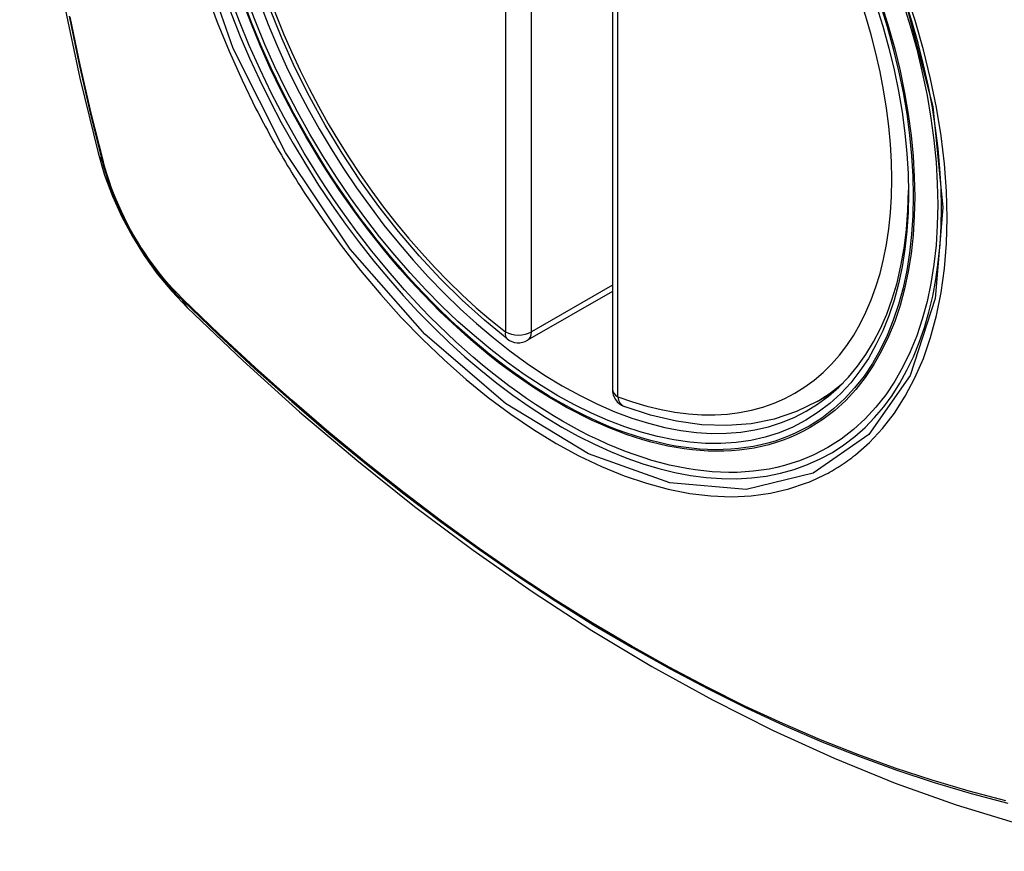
# Model space of a CAD drawing. Header units: inches. Extents: x 25 to 686, y 75 to 314.
# Tile 146 of 160: x 674.322 to 674.957, y 254.445 to 254.981. Entities that reach past the tile are written whole.
import ezdxf

# ---------------------------------------------------------------- set-up
doc = ezdxf.new("R2010")
doc.units = ezdxf.units.IN
doc.header["$MEASUREMENT"] = 0
doc.layers.add('Visible Edges(ANSI)', color=7, linetype='Continuous', lineweight=25)
doc.layers.add('Visible Tangent Edges(ANSI)', color=7, linetype='Continuous', lineweight=25)

msp = doc.modelspace()

# ---------------------------------------------------------------- linework, layer by layer
at = {"layer": 'Visible Edges(ANSI)'}
for p, q in [((674.70395, 255.22758), (674.70395, 254.7429)), ((674.70395, 254.80602), (674.64929, 254.77446)), ((674.83607, 254.73507), (674.84634, 254.741))]:
    msp.add_line(p, q, dxfattribs=at)
at = {"layer": 'Visible Edges(ANSI)', "flags": 128}
for points in [[(674.37569, 255.60257), (674.36285, 255.56452), (674.35179, 255.52533), (674.34249, 255.4851), (674.33493, 255.44388), (674.32909, 255.40174), (674.32494, 255.35874), (674.32247, 255.31495), (674.32165, 255.27042), (674.32246, 255.22522), (674.32489, 255.17942), (674.32891, 255.13306), (674.33451, 255.08623), (674.34166, 255.03898), (674.35034, 254.99138), (674.36053, 254.9435), (674.3722, 254.89541)], [(674.63614, 254.77536), (674.62145, 254.78737), (674.60704, 254.80036), (674.59296, 254.81427), (674.57927, 254.82903), (674.56604, 254.84458), (674.55332, 254.86087), (674.54116, 254.8778), (674.52962, 254.8953), (674.51875, 254.91329), (674.5086, 254.9317), (674.49922, 254.95044), (674.49064, 254.96944), (674.4829, 254.98859)], [(674.3722, 254.89541), (674.37644, 254.88112), (674.38158, 254.8674), (674.38757, 254.85419), (674.39437, 254.84147), (674.40199, 254.82922), (674.41043, 254.81744), (674.41974, 254.80612), (674.43, 254.79531)], [(674.43, 254.79531), (674.46581, 254.76115), (674.50218, 254.72838), (674.53906, 254.69707), (674.5764, 254.66725), (674.61416, 254.63899), (674.6523, 254.61233), (674.69076, 254.58732), (674.72949, 254.56402), (674.76846, 254.54247), (674.80763, 254.52271), (674.84694, 254.5048), (674.88635, 254.48879), (674.92583, 254.47473), (674.96532, 254.46266), (675.00478, 254.45265), (675.04416, 254.44475)], [(674.83607, 254.73507), (674.82266, 254.72848), (674.80839, 254.72366), (674.7934, 254.72064), (674.7778, 254.71941), (674.76172, 254.71996), (674.74526, 254.72225), (674.72852, 254.72623), (674.71158, 254.73186)]]:
    msp.add_lwpolyline(points, dxfattribs=at)
at = {"layer": 'Visible Edges(ANSI)'}
for centre, start, end in [((674.64338, 254.78469), 232.17173, 300), ((674.71576, 254.7429), 180, 249.28185)]:
    msp.add_arc(centre, 0.01181, start, end, dxfattribs=at)
msp.add_ellipse((674.66878, 254.99991), major_axis=(-0.15994, 0.27703), ratio=0.57735, dxfattribs=at)
msp.add_ellipse((674.67226, 255.00191), major_axis=(0.15748, -0.27276), ratio=0.57735, start_param=2.363977, end_param=7.060801, dxfattribs=at)
at = {"layer": 'Visible Tangent Edges(ANSI)'}
for p, q in [((674.63503, 255.26454), (674.63503, 254.77987)), ((674.65173, 254.77987), (674.65173, 255.26454)), ((674.70741, 254.73808), (674.70741, 255.22275)), ((674.37573, 254.88929), (674.37561, 254.88974)), ((674.70395, 254.81002), (674.65173, 254.77987)), ((674.42679, 254.80109), (674.42646, 254.80142))]:
    msp.add_line(p, q, dxfattribs=at)
at = {"layer": 'Visible Tangent Edges(ANSI)', "flags": 128}
for points in [[(674.89291, 254.99371), (674.91064, 254.92522), (674.91718, 254.86006), (674.91225, 254.80142), (674.89599, 254.75178), (674.86936, 254.71364), (674.83357, 254.68876), (674.79021, 254.6782), (674.74107, 254.6824), (674.68852, 254.70115), (674.63498, 254.73365), (674.58299, 254.77832), (674.53486, 254.83325), (674.49301, 254.89562), (674.45939, 254.9627), (674.43525, 255.03177)], [(674.44212, 254.99867), (674.44906, 254.97975), (674.45672, 254.96095), (674.46506, 254.94232), (674.47408, 254.9239)], [(674.86081, 254.70062), (674.86988, 254.70862), (674.87827, 254.71759), (674.88596, 254.7275), (674.89292, 254.73839), (674.89915, 254.75018), (674.9046, 254.76283), (674.90927, 254.77626), (674.91311, 254.79042), (674.9161, 254.80523), (674.91823, 254.82069), (674.91951, 254.83683), (674.91994, 254.85354), (674.91952, 254.87076), (674.91824, 254.8884), (674.91609, 254.90638), (674.9131, 254.92465), (674.90928, 254.94318), (674.90464, 254.96189), (674.8992, 254.98073), (674.89297, 254.99964)], [(674.35352, 254.98355), (674.35996, 254.95251), (674.36707, 254.92132), (674.37483, 254.88998)], [(674.37561, 254.88974), (674.36784, 254.921), (674.36072, 254.95213), (674.35426, 254.9831)], [(674.47408, 254.9239), (674.47527, 254.92156), (674.47648, 254.91923), (674.4777, 254.91691), (674.47893, 254.91459), (674.48017, 254.91227), (674.48142, 254.90996), (674.48268, 254.90765), (674.48395, 254.90535), (674.48523, 254.90306), (674.48652, 254.90076), (674.48782, 254.89848), (674.48913, 254.8962), (674.49045, 254.89392), (674.49178, 254.89165), (674.49312, 254.88939), (674.49447, 254.88713), (674.49583, 254.88488), (674.4972, 254.88263), (674.49857, 254.88039), (674.49996, 254.87816), (674.50136, 254.87593), (674.50276, 254.87371), (674.50418, 254.8715), (674.50561, 254.86929)], [(674.37483, 254.88998), (674.37592, 254.88594), (674.37712, 254.88187), (674.37843, 254.8778), (674.37985, 254.87373), (674.38138, 254.86966), (674.38301, 254.86559), (674.38474, 254.86155), (674.38656, 254.85752), (674.38848, 254.85351), (674.3905, 254.84954), (674.3926, 254.84561), (674.39479, 254.84172), (674.39707, 254.83787), (674.39942, 254.83408), (674.40186, 254.83035), (674.40436, 254.82669), (674.40694, 254.82309), (674.40958, 254.81957), (674.41229, 254.81613), (674.41505, 254.81277), (674.41787, 254.80951), (674.42074, 254.80633), (674.42365, 254.80326), (674.42661, 254.80029)], [(674.42646, 254.80142), (674.42356, 254.80435), (674.42071, 254.80738), (674.41791, 254.8105), (674.41516, 254.81371), (674.41246, 254.817), (674.40981, 254.82038), (674.40723, 254.82383), (674.40472, 254.82735), (674.40227, 254.83093), (674.39989, 254.83458), (674.39759, 254.83829), (674.39537, 254.84205), (674.39322, 254.84585), (674.39117, 254.8497), (674.38919, 254.85358), (674.38731, 254.85749), (674.38552, 254.86143), (674.38382, 254.86539), (674.38222, 254.86937), (674.38071, 254.87335), (674.37931, 254.87734), (674.37801, 254.88133), (674.37682, 254.88532), (674.37573, 254.88929)], [(674.50561, 254.86929), (674.51709, 254.85223), (674.52909, 254.83564), (674.54158, 254.81958), (674.55451, 254.8041), (674.56782, 254.78928), (674.58147, 254.77515), (674.59541, 254.7618), (674.60958, 254.74925), (674.62394, 254.73756), (674.63844, 254.72675), (674.65305, 254.71684), (674.66772, 254.70788), (674.68241, 254.6999), (674.69703, 254.69295), (674.71153, 254.68705), (674.72588, 254.68219), (674.74001, 254.67841), (674.75389, 254.6757), (674.76748, 254.67408), (674.78073, 254.67357), (674.79358, 254.67416), (674.80597, 254.67583), (674.81788, 254.67859), (674.82928, 254.68242)], [(674.42661, 254.80029), (674.44989, 254.77789), (674.47342, 254.75607), (674.49718, 254.73489), (674.52114, 254.71435), (674.54527, 254.69448), (674.56955, 254.67532), (674.59394, 254.65688), (674.61843, 254.63918), (674.64297, 254.62225), (674.66753, 254.6061), (674.69209, 254.59075), (674.71664, 254.5762), (674.74119, 254.56244), (674.76573, 254.54948), (674.79025, 254.53732), (674.81471, 254.52598), (674.83908, 254.51548), (674.86334, 254.50582), (674.88749, 254.49702), (674.9115, 254.48906), (674.93537, 254.48196), (674.95905, 254.47572)], [(674.95769, 254.47738), (674.9341, 254.48354), (674.91034, 254.49056), (674.88642, 254.49844), (674.86237, 254.50718), (674.83819, 254.51677), (674.8139, 254.52721), (674.78951, 254.53849), (674.76507, 254.5506), (674.74059, 254.56351), (674.71611, 254.57724), (674.69161, 254.59176), (674.66711, 254.60708), (674.64261, 254.6232), (674.61812, 254.64012), (674.5937, 254.6578), (674.56936, 254.67622), (674.54514, 254.69537), (674.52106, 254.71522), (674.49716, 254.73575), (674.47347, 254.75692), (674.45001, 254.7787), (674.42679, 254.80109)], [(674.82928, 254.68242), (674.8307, 254.68298), (674.83211, 254.68356), (674.83351, 254.68416), (674.8349, 254.68478), (674.83628, 254.68541), (674.83765, 254.68606), (674.83902, 254.68672), (674.84037, 254.68741), (674.84172, 254.68811), (674.84306, 254.68882), (674.84439, 254.68956), (674.84571, 254.69031), (674.84702, 254.69108), (674.84832, 254.69186), (674.84961, 254.69266), (674.85089, 254.69348), (674.85217, 254.69431), (674.85343, 254.69516), (674.85468, 254.69603), (674.85593, 254.69692), (674.85716, 254.69782), (674.85839, 254.69873), (674.8596, 254.69967), (674.86081, 254.70062)]]:
    msp.add_lwpolyline(points, dxfattribs=at)
at = {"layer": 'Visible Tangent Edges(ANSI)'}
for centre, major_axis, ratio, start_param, end_param in [((674.67127, 255.00134), (-0.17318, 0.29996), 0.57735, 5.05527, 10.652693), ((674.67122, 255.00131), (-0.15059, 0.26083), 0.57735, 5.66855, 8.468616), ((674.67122, 255.00131), (0.15059, -0.26083), 0.57735, 5.66855, 8.468616), ((674.48658, 254.92488), (-0.11437, -0.02947), 0.354513, 0, 0.141666), ((674.38414, 254.89289), (-0.00953, -0.00245), 0.359305, 0.141946, 0.405653), ((674.43378, 254.8069), (-0.00689, -0.00703), 0.359305, 5.877532, 6.141239), ((674.51271, 254.87962), (-0.08271, -0.08432), 0.354513, 6.141519, 6.283185), ((674.64338, 254.78469), (-0.00724, -0.00933), 0.470841, 5.569756, 6.283185), ((674.64338, 254.78469), (0.01181, 0), 0.57735, 3.926991, 5.497787), ((674.64338, 254.78469), (0.00591, -0.01023), 0.57735, 0, 0.785398), ((674.71576, 254.7429), (-0.01181, 0), 0.57735, 0, 0.785398), ((674.67957, 255.00613), (0.1565, -0.27106), 0.57735, 0, 0.111997), ((674.71576, 254.7429), (-0.00418, -0.01105), 0.667065, 5.396522, 6.283185)]:
    msp.add_ellipse(centre, major_axis=major_axis, ratio=ratio, start_param=start_param, end_param=end_param, dxfattribs=at)
for centre, major_axis in [((674.67186, 255.00168), (0.17111, -0.29637)), ((674.66889, 254.99997), (-0.1627, 0.2818)), ((674.66878, 254.99991), (0.1621, -0.28076))]:
    msp.add_ellipse(centre, major_axis=major_axis, ratio=0.57735, dxfattribs=at)

doc.saveas('drawing.dxf')
